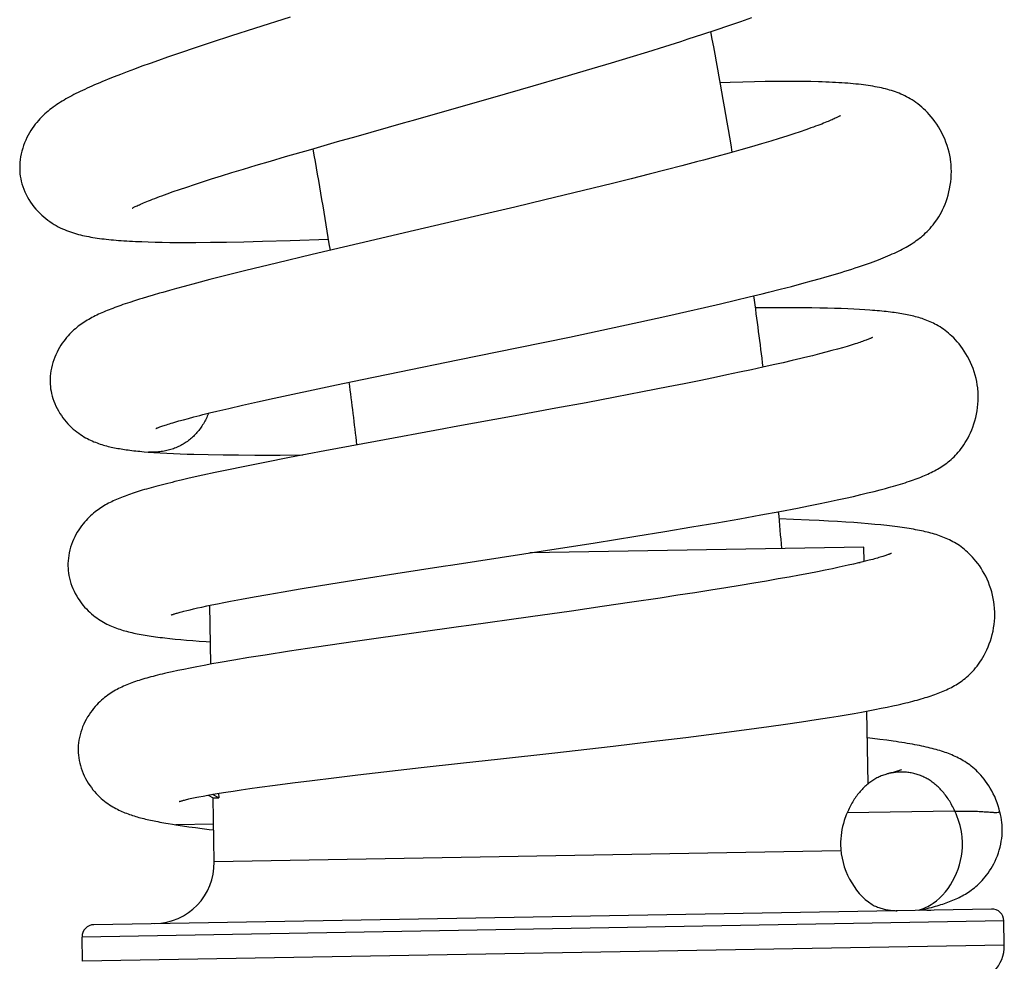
# Model space of a CAD drawing. Header units: millimetres. Extents: x 177 to 351, y 32 to 305.
# Tile 78 of 80: x 345.91 to 349.97, y 283.27 to 287.15. Entities that reach past the tile are written whole.
import ezdxf

# ---------------------------------------------------------------- set-up
doc = ezdxf.new("R2010")
doc.units = ezdxf.units.MM
doc.header["$LTSCALE"] = 30.734
doc.layers.get('0').update_dxf_attribs({"linetype": 'CONTINUOUS'})

msp = doc.modelspace()

# ---------------------------------------------------------------- linework, layer by layer
at = {"color": 7, "linetype": 'Continuous'}
for p, q in [((347.0226, 287.1572), (346.8762, 287.1105)), ((348.8803, 287.1395), (348.9263, 287.1557)), ((348.7792, 287.105), (348.8313, 287.1226)), ((348.8313, 287.1226), (348.8803, 287.1395)), ((346.7808, 287.0798), (346.6973, 287.0525)), ((346.8762, 287.1105), (346.7808, 287.0798)), ((348.7235, 287.0865), (348.7792, 287.105)), ((346.6973, 287.0525), (346.6236, 287.028)), ((348.4976, 287.0147), (348.5673, 287.0364)), ((348.5673, 287.0364), (348.6329, 287.0572)), ((346.5181, 286.992), (346.4807, 286.979)), ((346.5791, 287.0129), (346.5181, 286.992)), ((346.6236, 287.028), (346.5791, 287.0129)), ((348.3476, 286.9689), (348.4242, 286.9921)), ((348.4242, 286.9921), (348.4976, 287.0147)), ((346.4124, 286.9546), (346.3812, 286.9431)), ((346.4455, 286.9665), (346.4124, 286.9546)), ((346.4807, 286.979), (346.4455, 286.9665)), ((348.2684, 286.9452), (348.3476, 286.9689)), ((346.2978, 286.9113), (346.273, 286.9014)), ((346.324, 286.9215), (346.2978, 286.9113)), ((346.3517, 286.9321), (346.324, 286.9215)), ((346.3812, 286.9431), (346.3517, 286.9321)), ((348.0243, 286.8736), (348.1468, 286.9093)), ((348.1468, 286.9093), (348.2684, 286.9452)), ((347.859, 286.826), (348.0243, 286.8736)), ((348.8371, 286.8883), (348.7956, 286.887)), ((348.8883, 286.8897), (348.8371, 286.8883)), ((348.9363, 286.8908), (348.8883, 286.8897)), ((348.9814, 286.8916), (348.9363, 286.8908)), ((349.0238, 286.8921), (348.9814, 286.8916)), ((349.0636, 286.8923), (349.0238, 286.8921)), ((349.1011, 286.8923), (349.0636, 286.8923)), ((349.1364, 286.892), (349.1011, 286.8923)), ((349.1695, 286.8914), (349.1364, 286.892)), ((347.7761, 286.8024), (347.859, 286.826)), ((347.2187, 286.6443), (347.2949, 286.666)), ((349.0703, 286.6672), (349.0385, 286.6572)), ((349.0991, 286.6765), (349.0703, 286.6672)), ((349.1251, 286.6852), (349.0991, 286.6765)), ((349.1485, 286.6931), (349.1251, 286.6852)), ((347.1078, 286.6125), (347.2187, 286.6443)), ((348.9656, 286.6352), (348.9244, 286.6231)), ((349.0037, 286.6465), (348.9656, 286.6352)), ((349.0385, 286.6572), (349.0037, 286.6465)), ((347.0045, 286.5825), (347.1078, 286.6125)), ((348.8321, 286.5969), (348.781, 286.5828)), ((348.8799, 286.6103), (348.8321, 286.5969)), ((348.9244, 286.6231), (348.8799, 286.6103)), ((346.8311, 286.531), (346.8836, 286.5468)), ((346.8836, 286.5468), (346.9415, 286.564)), ((346.9415, 286.564), (347.0045, 286.5825)), ((348.6373, 286.5445), (348.5723, 286.5276)), ((348.6978, 286.5604), (348.6373, 286.5445)), ((346.6994, 286.4904), (346.7397, 286.503)), ((346.7397, 286.503), (346.7833, 286.5165)), ((346.7833, 286.5165), (346.8311, 286.531)), ((348.5024, 286.5097), (348.4281, 286.491)), ((348.5723, 286.5276), (348.5024, 286.5097)), ((346.5966, 286.4571), (346.6281, 286.4675)), ((346.6281, 286.4675), (346.6623, 286.4786)), ((346.6623, 286.4786), (346.6994, 286.4904)), ((348.3509, 286.4718), (348.2721, 286.4524)), ((348.4281, 286.491), (348.3509, 286.4718)), ((346.4944, 286.4215), (346.5166, 286.4296)), ((346.5166, 286.4296), (346.541, 286.4382)), ((346.541, 286.4382), (346.5676, 286.4473)), ((346.5676, 286.4473), (346.5966, 286.4571)), ((348.1927, 286.4331), (348.0721, 286.404)), ((348.2721, 286.4524), (348.1927, 286.4331)), ((348.0721, 286.404), (347.9489, 286.3747)), ((347.8244, 286.3453), (347.6173, 286.2968)), ((347.9489, 286.3747), (347.8244, 286.3453)), ((346.4111, 286.2322), (346.438, 286.2312)), ((346.438, 286.2312), (346.4663, 286.2305)), ((346.4663, 286.2305), (346.4962, 286.2299)), ((346.4962, 286.2299), (346.5278, 286.2294)), ((346.5278, 286.2294), (346.5613, 286.2292)), ((346.5613, 286.2292), (346.5967, 286.2291)), ((346.5967, 286.2291), (346.6343, 286.2291)), ((346.6343, 286.2291), (346.6948, 286.2296)), ((346.6948, 286.2296), (346.7606, 286.2305)), ((346.7606, 286.2305), (346.8321, 286.2318)), ((346.8321, 286.2318), (346.9095, 286.2336)), ((346.9095, 286.2336), (347.023, 286.2368)), ((347.023, 286.2368), (347.181, 286.242)), ((347.3718, 286.2395), (347.1131, 286.1787)), ((347.1131, 286.1787), (346.9662, 286.1436)), ((346.9662, 286.1436), (346.8409, 286.1131)), ((346.8409, 286.1131), (346.7524, 286.091)), ((349.2617, 286.0958), (349.2937, 286.1055)), ((346.637, 286.0614), (346.5862, 286.0479)), ((346.6923, 286.0757), (346.637, 286.0614)), ((346.7524, 286.091), (346.6923, 286.0757)), ((349.0887, 286.0479), (349.1315, 286.0592)), ((349.1315, 286.0592), (349.1717, 286.0702)), ((349.1717, 286.0702), (349.2094, 286.0807)), ((346.5253, 286.0312), (346.4976, 286.0234)), ((346.5548, 286.0394), (346.5253, 286.0312)), ((346.5862, 286.0479), (346.5548, 286.0394)), ((348.9155, 286.0043), (348.969, 286.0174)), ((349.043, 286.036), (349.0887, 286.0479)), ((346.3813, 285.9885), (346.3616, 285.9821)), ((346.4352, 286.0052), (346.4127, 285.9984)), ((346.459, 286.0123), (346.4352, 286.0052)), ((348.7306, 285.9607), (348.7971, 285.9761)), ((348.7971, 285.9761), (348.8584, 285.9905)), ((348.8584, 285.9905), (348.9155, 286.0043)), ((348.5803, 285.9268), (348.6581, 285.9442)), ((348.6581, 285.9442), (348.7306, 285.9607)), ((348.9944, 285.96), (348.9407, 285.9597)), ((349.0601, 285.9602), (348.9944, 285.96)), ((349.1003, 285.9601), (349.0601, 285.9602)), ((349.138, 285.9598), (349.1003, 285.9601)), ((349.1734, 285.9593), (349.138, 285.9598)), ((349.2065, 285.9588), (349.1734, 285.9593)), ((349.2377, 285.9581), (349.2065, 285.9588)), ((349.2671, 285.9572), (349.2377, 285.9581)), ((349.2947, 285.9563), (349.2671, 285.9572)), ((349.3209, 285.9553), (349.2947, 285.9563)), ((349.3456, 285.9541), (349.3209, 285.9553)), ((349.3691, 285.9529), (349.3456, 285.9541)), ((349.3915, 285.9515), (349.3691, 285.9529)), ((348.3389, 285.8743), (348.46, 285.9003)), ((348.46, 285.9003), (348.5803, 285.9268)), ((348.174, 285.8394), (348.3389, 285.8743)), ((347.9646, 285.7959), (348.174, 285.8394)), ((347.7148, 285.7447), (347.9646, 285.7959)), ((349.2311, 285.7766), (349.2043, 285.7697)), ((349.2558, 285.7832), (349.2311, 285.7766)), ((349.2786, 285.7895), (349.2558, 285.7832)), ((349.2994, 285.7954), (349.2786, 285.7895)), ((349.3185, 285.8009), (349.2994, 285.7954)), ((347.4736, 285.6955), (347.7148, 285.7447)), ((349.0547, 285.7336), (349.0142, 285.7244)), ((349.0924, 285.7424), (349.0547, 285.7336)), ((349.1275, 285.7507), (349.0924, 285.7424)), ((349.2043, 285.7697), (349.1753, 285.7624)), ((347.3204, 285.664), (347.4736, 285.6955)), ((348.8753, 285.694), (348.823, 285.683)), ((348.9246, 285.7046), (348.8753, 285.694)), ((348.9708, 285.7147), (348.9246, 285.7046)), ((349.0142, 285.7244), (348.9708, 285.7147)), ((347.2138, 285.6419), (347.3204, 285.664)), ((348.7086, 285.6594), (348.6465, 285.6469)), ((348.7674, 285.6714), (348.7086, 285.6594)), ((348.823, 285.683), (348.7674, 285.6714)), ((347.0336, 285.6039), (347.1183, 285.6219)), ((347.1183, 285.6219), (347.2138, 285.6419)), ((348.4758, 285.6134), (348.3628, 285.5917)), ((348.5808, 285.6339), (348.4758, 285.6134)), ((348.6465, 285.6469), (348.5808, 285.6339)), ((346.8262, 285.5583), (346.8884, 285.5722)), ((346.8884, 285.5722), (346.9574, 285.5874)), ((346.9574, 285.5874), (347.0336, 285.6039)), ((348.3628, 285.5917), (348.2426, 285.5689)), ((346.6912, 285.5265), (346.7211, 285.5337)), ((346.7211, 285.5337), (346.7706, 285.5455)), ((346.7706, 285.5455), (346.8262, 285.5583)), ((348.118, 285.5457), (347.9505, 285.5147)), ((348.2426, 285.5689), (348.118, 285.5457)), ((346.5478, 285.4886), (346.5645, 285.4934)), ((346.5645, 285.4934), (346.5831, 285.4986)), ((346.5831, 285.4986), (346.6036, 285.5041)), ((346.6036, 285.5041), (346.6261, 285.51)), ((346.6636, 285.5196), (346.6912, 285.5265)), ((347.3746, 285.4093), (347.1659, 285.3705)), ((347.1659, 285.3705), (347.0199, 285.3427)), ((346.6857, 285.3552), (346.7469, 285.3542)), ((346.7469, 285.3542), (346.8106, 285.3536)), ((346.8106, 285.3536), (346.877, 285.3532)), ((346.877, 285.3532), (346.9815, 285.3531)), ((347.0199, 285.3427), (346.9188, 285.323)), ((346.9815, 285.3531), (347.0758, 285.3535)), ((346.7688, 285.2927), (346.7134, 285.281)), ((346.8293, 285.3051), (346.7688, 285.2927)), ((346.9188, 285.323), (346.8293, 285.3051)), ((346.5742, 285.2499), (346.5484, 285.2437)), ((346.6018, 285.2563), (346.5742, 285.2499)), ((346.6312, 285.263), (346.6018, 285.2563)), ((346.6626, 285.27), (346.6312, 285.263)), ((346.7134, 285.281), (346.6626, 285.27)), ((346.47, 285.2238), (346.4503, 285.2184)), ((346.4908, 285.2292), (346.47, 285.2238)), ((346.5128, 285.2349), (346.4908, 285.2292)), ((349.4296, 285.2033), (349.4543, 285.2096)), ((349.2407, 285.1602), (349.2778, 285.1681)), ((349.2778, 285.1681), (349.3124, 285.1757)), ((349.3124, 285.1757), (349.3448, 285.183)), ((349.3448, 285.183), (349.375, 285.19)), ((349.375, 285.19), (349.4032, 285.1968)), ((349.4032, 285.1968), (349.4296, 285.2033)), ((349.0416, 285.1208), (349.1141, 285.1347)), ((349.1141, 285.1347), (349.159, 285.1435)), ((349.159, 285.1435), (349.2011, 285.152)), ((349.2011, 285.152), (349.2407, 285.1602)), ((348.7818, 285.0742), (348.8763, 285.0907)), ((348.8763, 285.0907), (348.9626, 285.1062)), ((348.9626, 285.1062), (349.0416, 285.1208)), ((349.0972, 285.0878), (349.0384, 285.0899)), ((349.1627, 285.0851), (349.0972, 285.0878)), ((349.2035, 285.0831), (349.1627, 285.0851)), ((349.2421, 285.0811), (349.2035, 285.0831)), ((348.5674, 285.0382), (348.6789, 285.0567)), ((348.6789, 285.0567), (348.7818, 285.0742)), ((349.2787, 285.0791), (349.2421, 285.0811)), ((349.3132, 285.0769), (349.2787, 285.0791)), ((349.3458, 285.0747), (349.3132, 285.0769)), ((349.3764, 285.0724), (349.3458, 285.0747)), ((349.4053, 285.07), (349.3764, 285.0724)), ((349.4324, 285.0676), (349.4053, 285.07)), ((348.2807, 284.9921), (348.4479, 285.0187)), ((348.4479, 285.0187), (348.5674, 285.0382)), ((347.9856, 284.9461), (348.2807, 284.9921)), ((349.3877, 284.974), (348.0108, 284.9499)), ((349.3887, 284.9144), (349.3877, 284.974)), ((347.6937, 284.9011), (347.9856, 284.9461)), ((349.2583, 284.885), (349.2286, 284.879)), ((349.2856, 284.8908), (349.2583, 284.885)), ((349.3448, 284.9039), (349.3226, 284.8988)), ((349.3652, 284.9086), (349.3448, 284.9039)), ((349.3839, 284.9132), (349.3652, 284.9086)), ((349.3654, 284.9102), (349.3721, 284.9103)), ((349.3654, 284.9102), (349.3655, 284.9087)), ((349.3654, 284.9102), (349.3673, 284.9092)), ((349.3927, 284.9153), (349.3839, 284.9132)), ((349.409, 284.9195), (349.3927, 284.9153)), ((347.2254, 284.8281), (347.3192, 284.843)), ((347.3192, 284.843), (347.4591, 284.8649)), ((349.0345, 284.8426), (348.9858, 284.8341)), ((349.0799, 284.8507), (349.0345, 284.8426)), ((349.122, 284.8584), (349.0799, 284.8507)), ((349.1608, 284.8657), (349.122, 284.8584)), ((349.1962, 284.8725), (349.1608, 284.8657)), ((349.2286, 284.879), (349.1962, 284.8725)), ((346.9941, 284.79), (347.0637, 284.8017)), ((347.0637, 284.8017), (347.1405, 284.8144)), ((347.1405, 284.8144), (347.2254, 284.8281)), ((348.8193, 284.8063), (348.7569, 284.7963)), ((348.8782, 284.8159), (348.8193, 284.8063)), ((348.9337, 284.8252), (348.8782, 284.8159)), ((348.9858, 284.8341), (348.9337, 284.8252)), ((346.7771, 284.7511), (346.8229, 284.7597)), ((346.8229, 284.7597), (346.8741, 284.769)), ((346.8741, 284.769), (346.9311, 284.7791)), ((346.9311, 284.7791), (346.9941, 284.79)), ((348.5483, 284.764), (348.4318, 284.7466)), ((348.6214, 284.7752), (348.5483, 284.764)), ((348.691, 284.7859), (348.6214, 284.7752)), ((348.7569, 284.7963), (348.691, 284.7859)), ((346.6106, 284.716), (346.6253, 284.7194)), ((346.6253, 284.7194), (346.6415, 284.7232)), ((346.6415, 284.7232), (346.6594, 284.7271)), ((346.6594, 284.7271), (346.679, 284.7314)), ((346.679, 284.7314), (346.7005, 284.7359)), ((346.6957, 284.4915), (346.6915, 284.734)), ((346.7005, 284.7359), (346.7239, 284.7406)), ((346.7239, 284.7406), (346.7494, 284.7457)), ((346.7494, 284.7457), (346.7771, 284.7511)), ((348.3089, 284.7286), (348.1829, 284.7105)), ((348.4318, 284.7466), (348.3089, 284.7286)), ((346.5855, 284.7097), (346.5974, 284.7127)), ((346.5974, 284.7127), (346.6106, 284.716)), ((348.1829, 284.7105), (348.0142, 284.6866)), ((346.5275, 284.5975), (346.5493, 284.5952)), ((347.5522, 284.6218), (347.2913, 284.5847)), ((346.5493, 284.5952), (346.5722, 284.593)), ((346.5722, 284.593), (346.5963, 284.5909)), ((346.5963, 284.5909), (346.6217, 284.5888)), ((346.6217, 284.5888), (346.6484, 284.5867)), ((346.6484, 284.5867), (346.6765, 284.5847)), ((346.6765, 284.5847), (346.6941, 284.5834)), ((347.1322, 284.5615), (347.0205, 284.5447)), ((347.2913, 284.5847), (347.1322, 284.5615)), ((346.8528, 284.5184), (346.791, 284.5081)), ((346.9206, 284.5293), (346.8528, 284.5184)), ((347.0205, 284.5447), (346.9206, 284.5293)), ((346.6107, 284.4755), (346.5846, 284.4703)), ((346.6386, 284.4809), (346.6107, 284.4755)), ((346.6685, 284.4866), (346.6386, 284.4809)), ((346.7005, 284.4924), (346.6685, 284.4866)), ((346.7349, 284.4985), (346.7005, 284.4924)), ((346.791, 284.5081), (346.7349, 284.4985)), ((346.5373, 284.4603), (346.5158, 284.4555)), ((346.5602, 284.4652), (346.5373, 284.4603)), ((346.5846, 284.4703), (346.5602, 284.4652)), ((349.4589, 284.3097), (349.4834, 284.3147)), ((349.4834, 284.3147), (349.5066, 284.3196)), ((349.5066, 284.3196), (349.5287, 284.3245)), ((349.1904, 284.263), (349.2466, 284.2718)), ((349.2466, 284.2718), (349.2818, 284.2776)), ((349.2818, 284.2776), (349.3153, 284.2832)), ((349.3153, 284.2832), (349.3471, 284.2887)), ((349.3471, 284.2887), (349.3773, 284.2941)), ((349.3773, 284.2941), (349.4059, 284.2994)), ((349.4047, 283.9985), (349.3995, 284.2982)), ((349.4059, 284.2994), (349.4331, 284.3046)), ((349.4331, 284.3046), (349.4589, 284.3097)), ((348.8937, 284.2207), (348.9954, 284.2345)), ((348.9954, 284.2345), (349.0651, 284.2444)), ((349.0651, 284.2444), (349.13, 284.2538)), ((349.13, 284.2538), (349.1904, 284.263)), ((348.5116, 284.1729), (348.6541, 284.1901)), ((348.6541, 284.1901), (348.7808, 284.206)), ((348.7808, 284.206), (348.8937, 284.2207)), ((348.1017, 284.1255), (348.3547, 284.1544)), ((348.3547, 284.1544), (348.5116, 284.1729)), ((349.4237, 284.1856), (349.4014, 284.1883)), ((349.4536, 284.1819), (349.4237, 284.1856)), ((349.4816, 284.1783), (349.4536, 284.1819)), ((347.8905, 284.1019), (348.1017, 284.1255)), ((347.563, 284.0653), (347.7249, 284.0834)), ((347.7249, 284.0834), (347.8905, 284.1019)), ((347.2026, 284.0237), (347.3015, 284.0354)), ((347.3015, 284.0354), (347.409, 284.0478)), ((347.409, 284.0478), (347.563, 284.0653)), ((346.8962, 283.9846), (346.9611, 283.9934)), ((346.9611, 283.9934), (347.0333, 284.0028)), ((347.0333, 284.0028), (347.1134, 284.0128)), ((347.1134, 284.0128), (347.2026, 284.0237)), ((346.6468, 283.9449), (346.6642, 283.9482)), ((346.6642, 283.9482), (346.6838, 283.9518)), ((346.6838, 283.9518), (346.7058, 283.9557)), ((346.6845, 283.9519), (346.7053, 283.9404)), ((346.7287, 283.9408), (346.7025, 283.9551)), ((346.7058, 283.9557), (346.7303, 283.9598)), ((346.7283, 283.9595), (346.7287, 283.9408)), ((346.7303, 283.9598), (346.7575, 283.9642)), ((346.7575, 283.9642), (346.7876, 283.9689)), ((346.7876, 283.9689), (346.8207, 283.9738)), ((346.8207, 283.9738), (346.8569, 283.9791)), ((346.8569, 283.9791), (346.8962, 283.9846)), ((346.7053, 283.9404), (346.7287, 283.9408)), ((346.7099, 283.677), (346.7053, 283.9404)), ((346.5379, 283.8324), (346.552, 283.8303)), ((346.7072, 283.833), (346.5521, 283.8303)), ((349.9138, 283.4829), (346.2144, 283.4184)), ((349.6178, 283.4778), (349.6298, 283.4806)), ((349.9664, 283.3338), (349.9647, 283.4338)), ((346.167, 283.2675), (346.1652, 283.3675))]:
    msp.add_line(p, q, dxfattribs=at)
at = {"color": 9, "linetype": 'Continuous'}
for p, q in [((349.7624, 283.8863), (349.3185, 283.8786)), ((349.2932, 283.7221), (346.7099, 283.677)), ((349.9647, 283.4338), (346.1652, 283.3675)), ((349.9664, 283.3338), (346.167, 283.2675))]:
    msp.add_line(p, q, dxfattribs=at)
at = {"color": 7, "linetype": 'Continuous'}
for points in [[(348.6329, 287.0572), (348.6641, 287.0672), (348.7235, 287.0865)], [(346.273, 286.9014), (346.2611, 286.8965), (346.2495, 286.8917), (346.2382, 286.887), (346.2273, 286.8823), (346.2166, 286.8777), (346.2062, 286.8732), (346.196, 286.8687), (346.1862, 286.8642), (346.1765, 286.8597), (346.1671, 286.8553), (346.158, 286.8509), (346.149, 286.8465), (346.1403, 286.8422), (346.1317, 286.8378), (346.1234, 286.8334), (346.1151, 286.829), (346.1071, 286.8246), (346.0991, 286.8201), (346.0913, 286.8155), (346.0836, 286.8109), (346.0761, 286.8063), (346.0686, 286.8015), (346.0613, 286.7966), (346.054, 286.7917), (346.0469, 286.7866), (346.0398, 286.7814), (346.0328, 286.776), (346.0259, 286.7704), (346.0191, 286.7646)], [(349.7449, 286.5687), (349.744, 286.5748), (349.7416, 286.588), (349.7386, 286.6014), (349.735, 286.615), (349.7309, 286.6285), (349.7261, 286.6419), (349.7208, 286.6552), (349.715, 286.6682), (349.7088, 286.6809), (349.7021, 286.6932), (349.6951, 286.7051), (349.6878, 286.7165), (349.6802, 286.7273), (349.6726, 286.7375), (349.6648, 286.747), (349.6571, 286.756), (349.6493, 286.7644), (349.6415, 286.7723), (349.6337, 286.7797), (349.6259, 286.7867), (349.6181, 286.7932), (349.6103, 286.7994), (349.6024, 286.8052), (349.5946, 286.8107), (349.5867, 286.8158), (349.5789, 286.8206), (349.5712, 286.825), (349.5635, 286.8292), (349.5558, 286.8331), (349.5482, 286.8367), (349.5406, 286.8401), (349.533, 286.8433), (349.5254, 286.8463), (349.5176, 286.8491), (349.5098, 286.8518), (349.5019, 286.8544), (349.4938, 286.8568), (349.4857, 286.8591), (349.4774, 286.8613), (349.469, 286.8634), (349.4604, 286.8654), (349.4518, 286.8673), (349.4429, 286.869), (349.434, 286.8707), (349.4248, 286.8723), (349.4155, 286.8738), (349.406, 286.8753), (349.3963, 286.8767), (349.3863, 286.878), (349.3761, 286.8792), (349.3656, 286.8804), (349.3549, 286.8815), (349.3439, 286.8826), (349.3326, 286.8836), (349.321, 286.8846), (349.3091, 286.8855), (349.2968, 286.8863), (349.2843, 286.8871), (349.2713, 286.8878), (349.258, 286.8885), (349.2443, 286.8891), (349.2303, 286.8897), (349.2157, 286.8902), (349.2008, 286.8907), (349.1695, 286.8914)], [(347.2949, 286.666), (347.4908, 286.7215), (347.5309, 286.7329), (347.7761, 286.8024)], [(346.0191, 286.7646), (346.0123, 286.7586), (346.0055, 286.7522), (345.9987, 286.7456), (345.992, 286.7386), (345.9854, 286.7313), (345.9789, 286.7237), (345.9725, 286.7158), (345.9663, 286.7076), (345.9603, 286.699), (345.9544, 286.6901), (345.9488, 286.6808), (345.9434, 286.6712), (345.9382, 286.6611), (345.9333, 286.6506), (345.9287, 286.6398), (345.9245, 286.6286), (345.9207, 286.6172), (345.9174, 286.6055), (345.9145, 286.5938), (345.9122, 286.5819), (345.9104, 286.57), (345.9092, 286.5582), (345.9085, 286.5464), (345.9083, 286.5348), (345.9087, 286.5234), (345.9095, 286.5123), (345.9109, 286.5014), (345.9116, 286.4967)], [(349.2917, 286.7517), (349.2917, 286.7518), (349.2916, 286.7517), (349.2912, 286.7514), (349.2904, 286.751), (349.2894, 286.7504), (349.288, 286.7496), (349.2864, 286.7487), (349.2844, 286.7477), (349.2821, 286.7465), (349.2795, 286.7451), (349.2766, 286.7437), (349.2733, 286.7421), (349.2697, 286.7404), (349.2658, 286.7386), (349.2615, 286.7366), (349.2569, 286.7346), (349.2519, 286.7324), (349.2465, 286.7301), (349.2407, 286.7277), (349.2346, 286.7252), (349.228, 286.7225), (349.2211, 286.7198), (349.2137, 286.7169), (349.2058, 286.7139), (349.1975, 286.7107), (349.1887, 286.7075), (349.1794, 286.7041), (349.1697, 286.7006), (349.1594, 286.6969), (349.1485, 286.6931)], [(348.781, 286.5828), (348.7265, 286.568), (348.6978, 286.5604)], [(349.2937, 286.1055), (349.309, 286.1102), (349.3238, 286.1148), (349.3381, 286.1194), (349.3519, 286.1238), (349.3653, 286.1283), (349.3782, 286.1326), (349.3907, 286.1369), (349.4028, 286.1411), (349.4145, 286.1453), (349.4258, 286.1495), (349.4368, 286.1536), (349.4475, 286.1576), (349.4578, 286.1616), (349.4678, 286.1656), (349.4774, 286.1696), (349.4869, 286.1735), (349.496, 286.1775), (349.5049, 286.1814), (349.5135, 286.1854), (349.522, 286.1893), (349.5302, 286.1933), (349.5382, 286.1973), (349.5461, 286.2014), (349.5538, 286.2055), (349.5613, 286.2096), (349.5687, 286.2138), (349.576, 286.2182), (349.5831, 286.2225), (349.5901, 286.227), (349.597, 286.2316), (349.6037, 286.2363), (349.6103, 286.2411), (349.6169, 286.2461), (349.6233, 286.2512), (349.6296, 286.2565), (349.636, 286.2621), (349.6422, 286.2679), (349.6485, 286.274), (349.6547, 286.2804), (349.6609, 286.2871), (349.667, 286.2941), (349.673, 286.3015), (349.679, 286.3093), (349.6848, 286.3173), (349.6906, 286.3258), (349.6962, 286.3347), (349.7016, 286.3439), (349.707, 286.3537), (349.7122, 286.364), (349.7172, 286.3748), (349.722, 286.3861), (349.7265, 286.3981), (349.7308, 286.4105), (349.7347, 286.4235), (349.7382, 286.4368), (349.7412, 286.4505), (349.7437, 286.4645), (349.7457, 286.4786), (349.7471, 286.4927), (349.748, 286.5069), (349.7482, 286.521), (349.748, 286.535), (349.7471, 286.5487), (349.7458, 286.5621), (349.7449, 286.5687)], [(345.9116, 286.4967), (345.9125, 286.4915), (345.9148, 286.4808), (345.9177, 286.47), (345.9211, 286.4591), (345.925, 286.4482), (345.9295, 286.4373), (345.9346, 286.4265), (345.9402, 286.4159), (345.9463, 286.4054), (345.9528, 286.3952), (345.9598, 286.3853), (345.9671, 286.3757), (345.9748, 286.3665), (345.9827, 286.3577), (345.9908, 286.3494), (345.9991, 286.3416), (346.0074, 286.3342), (346.0159, 286.3272), (346.0244, 286.3207), (346.0329, 286.3146), (346.0415, 286.3088), (346.0501, 286.3035), (346.0586, 286.2985), (346.0672, 286.2939), (346.0757, 286.2895), (346.0842, 286.2855), (346.0926, 286.2818), (346.1009, 286.2784), (346.1092, 286.2753), (346.1174, 286.2723), (346.1257, 286.2695), (346.1339, 286.267), (346.1422, 286.2645), (346.1506, 286.2623), (346.1589, 286.2601), (346.1673, 286.2581), (346.1758, 286.2562), (346.1843, 286.2545), (346.1929, 286.2528), (346.2016, 286.2512), (346.2104, 286.2497), (346.2192, 286.2483), (346.2282, 286.2469), (346.2372, 286.2457), (346.2465, 286.2445), (346.2558, 286.2433), (346.2654, 286.2422), (346.2751, 286.2412), (346.2851, 286.2402), (346.2952, 286.2392), (346.3056, 286.2383), (346.3162, 286.2375), (346.3271, 286.2367), (346.3382, 286.2359), (346.3496, 286.2352), (346.3613, 286.2345), (346.3733, 286.2339), (346.3856, 286.2333), (346.4111, 286.2322)], [(346.3716, 286.3695), (346.3716, 286.3695), (346.3719, 286.3697), (346.3725, 286.3701), (346.3735, 286.3707), (346.375, 286.3715), (346.3768, 286.3725), (346.3791, 286.3737), (346.3818, 286.3751), (346.3849, 286.3766), (346.3884, 286.3784), (346.3924, 286.3802), (346.3968, 286.3823), (346.4016, 286.3845), (346.4069, 286.3868), (346.4126, 286.3893), (346.4187, 286.3919), (346.4253, 286.3947), (346.4323, 286.3976), (346.4397, 286.4006), (346.4477, 286.4038), (346.456, 286.4071), (346.4649, 286.4105), (346.4743, 286.414), (346.4841, 286.4177), (346.4944, 286.4215)], [(347.6173, 286.2968), (347.5352, 286.2777), (347.4942, 286.2681), (347.3718, 286.2395)], [(349.2094, 286.0807), (349.2274, 286.0858), (349.2617, 286.0958)], [(346.4976, 286.0234), (346.4843, 286.0196), (346.459, 286.0123)], [(348.969, 286.0174), (348.9945, 286.0237), (349.043, 286.036)], [(346.3616, 285.9821), (346.3522, 285.9789), (346.343, 285.9758), (346.334, 285.9727), (346.3252, 285.9696), (346.3166, 285.9666), (346.3082, 285.9635), (346.3, 285.9605), (346.292, 285.9575), (346.2842, 285.9545), (346.2766, 285.9514), (346.269, 285.9484), (346.2617, 285.9454), (346.2544, 285.9423), (346.2473, 285.9392), (346.2403, 285.9361), (346.2334, 285.9329), (346.2265, 285.9296), (346.2197, 285.9263), (346.213, 285.9229), (346.2063, 285.9194), (346.1997, 285.9158), (346.1932, 285.9122), (346.1868, 285.9084), (346.1804, 285.9046), (346.1742, 285.9006)], [(346.4127, 285.9984), (346.402, 285.995), (346.3813, 285.9885)], [(349.8576, 285.6235), (349.8569, 285.6294), (349.8552, 285.6424), (349.8528, 285.6557), (349.8499, 285.6691), (349.8464, 285.6825), (349.8424, 285.6958), (349.8378, 285.709), (349.8327, 285.722), (349.8272, 285.7348), (349.8212, 285.7471), (349.8149, 285.7591), (349.8082, 285.7706), (349.8013, 285.7815), (349.7942, 285.792), (349.787, 285.8018), (349.7797, 285.8111), (349.7724, 285.8197), (349.7651, 285.8278), (349.7578, 285.8354), (349.7507, 285.8424), (349.7435, 285.849), (349.7365, 285.8551), (349.7294, 285.8609), (349.7224, 285.8663), (349.7153, 285.8714), (349.7083, 285.8762), (349.7014, 285.8807), (349.6944, 285.8849), (349.6875, 285.8889), (349.6807, 285.8925), (349.674, 285.896), (349.6673, 285.8992), (349.6606, 285.9022), (349.6539, 285.9051), (349.6472, 285.9078), (349.6405, 285.9103), (349.6339, 285.9127), (349.6272, 285.915), (349.6205, 285.9171), (349.6138, 285.9192), (349.6071, 285.9211), (349.6004, 285.9229), (349.5936, 285.9247), (349.5868, 285.9263), (349.5799, 285.9279), (349.5729, 285.9295), (349.5658, 285.9309), (349.5587, 285.9323), (349.5514, 285.9337), (349.544, 285.935), (349.5365, 285.9362), (349.5289, 285.9375), (349.5211, 285.9386), (349.5131, 285.9398), (349.505, 285.9408), (349.4967, 285.9419), (349.4882, 285.9429), (349.4796, 285.9439), (349.4707, 285.9449), (349.4616, 285.9458), (349.4523, 285.9467), (349.4428, 285.9476), (349.433, 285.9484), (349.423, 285.9492), (349.4128, 285.95), (349.3915, 285.9515)], [(346.1742, 285.9006), (346.168, 285.8965), (346.1619, 285.8923), (346.1558, 285.888), (346.1498, 285.8834), (346.1438, 285.8787), (346.1378, 285.8737), (346.1318, 285.8684), (346.1258, 285.8629), (346.1197, 285.857), (346.1137, 285.8508), (346.1076, 285.8442), (346.1016, 285.8372), (346.0956, 285.8298), (346.0896, 285.822), (346.0838, 285.8138), (346.0781, 285.8052), (346.0725, 285.7961), (346.0672, 285.7867), (346.0621, 285.7768), (346.0574, 285.7666), (346.0529, 285.7561), (346.0489, 285.7452), (346.0453, 285.7342), (346.0421, 285.723), (346.0394, 285.7117), (346.0373, 285.7004), (346.0356, 285.6891), (346.0345, 285.6779), (346.0338, 285.6668), (346.0337, 285.6559), (346.0341, 285.6453), (346.0349, 285.635), (346.0353, 285.6308)], [(349.4231, 285.8375), (349.423, 285.8375), (349.4227, 285.8373), (349.4222, 285.837), (349.4213, 285.8366), (349.4202, 285.8361), (349.4188, 285.8355), (349.4171, 285.8347), (349.4151, 285.8338), (349.4128, 285.8329), (349.4102, 285.8318), (349.4073, 285.8306), (349.404, 285.8293), (349.4004, 285.8279), (349.3965, 285.8264), (349.3921, 285.8248), (349.3875, 285.8231), (349.3824, 285.8213), (349.377, 285.8194), (349.3711, 285.8174), (349.3649, 285.8154), (349.3582, 285.8132), (349.3511, 285.8109), (349.3436, 285.8085), (349.3357, 285.8061), (349.3273, 285.8035), (349.3185, 285.8009)], [(349.1753, 285.7624), (349.1441, 285.7547), (349.1275, 285.7507)], [(346.0353, 285.6308), (346.0359, 285.6264), (346.0375, 285.6165), (346.0396, 285.6063), (346.0421, 285.596), (346.0452, 285.5857), (346.0488, 285.5753), (346.0529, 285.5649), (346.0575, 285.5547), (346.0625, 285.5445), (346.068, 285.5346), (346.0738, 285.5249), (346.08, 285.5155), (346.0865, 285.5064), (346.0933, 285.4977), (346.1003, 285.4894), (346.1074, 285.4815), (346.1146, 285.4741), (346.1219, 285.467), (346.1293, 285.4604), (346.1367, 285.4542), (346.144, 285.4484), (346.1514, 285.443), (346.1587, 285.4379), (346.1659, 285.4332), (346.173, 285.4288), (346.1801, 285.4247), (346.1871, 285.4209), (346.1939, 285.4174), (346.2007, 285.4141), (346.2074, 285.411), (346.214, 285.4082), (346.2206, 285.4055), (346.2271, 285.403), (346.2337, 285.4006), (346.2402, 285.3984), (346.2467, 285.3963), (346.2532, 285.3944), (346.2597, 285.3925), (346.2662, 285.3907), (346.2727, 285.389), (346.2792, 285.3875), (346.2857, 285.3859), (346.2923, 285.3845), (346.2988, 285.3831), (346.3055, 285.3818), (346.3122, 285.3806), (346.319, 285.3794), (346.3259, 285.3782), (346.3329, 285.3771), (346.34, 285.376), (346.3473, 285.375), (346.3548, 285.374), (346.3624, 285.373), (346.3702, 285.372), (346.3781, 285.3711), (346.3864, 285.3702), (346.3948, 285.3693), (346.4035, 285.3685), (346.4124, 285.3677), (346.4217, 285.3668), (346.4383, 285.3655)], [(349.6373, 285.2686), (349.6444, 285.2717), (349.6514, 285.2749), (349.6583, 285.2781), (349.6652, 285.2814), (349.6719, 285.2847), (349.6785, 285.2882), (349.6851, 285.2918), (349.6916, 285.2955), (349.698, 285.2992), (349.7044, 285.3032), (349.7107, 285.3072), (349.7169, 285.3114), (349.723, 285.3157), (349.7291, 285.3203), (349.7352, 285.325), (349.7412, 285.3299), (349.7472, 285.3351), (349.7532, 285.3405), (349.7592, 285.3462), (349.7651, 285.3522), (349.771, 285.3585), (349.7768, 285.3652), (349.7827, 285.3721), (349.7884, 285.3795), (349.7942, 285.3873), (349.7999, 285.3955), (349.8056, 285.4043), (349.8112, 285.4136), (349.8168, 285.4235), (349.8222, 285.434), (349.8274, 285.445), (349.8324, 285.4566), (349.8371, 285.4686), (349.8414, 285.4812), (349.8454, 285.4942), (349.8489, 285.5075), (349.852, 285.521), (349.8545, 285.5348), (349.8565, 285.5487), (349.8579, 285.5626), (349.8588, 285.5764), (349.8591, 285.5902), (349.8589, 285.6037), (349.8581, 285.6169), (349.8576, 285.6235)], [(346.4688, 285.4621), (346.4689, 285.4621), (346.4692, 285.4623), (346.4699, 285.4626), (346.4708, 285.463), (346.4721, 285.4635), (346.4736, 285.4641), (346.4755, 285.4649), (346.4777, 285.4658), (346.4803, 285.4668), (346.4832, 285.4678), (346.4865, 285.469), (346.4901, 285.4703), (346.494, 285.4717), (346.4984, 285.4732), (346.5031, 285.4748), (346.5082, 285.4764), (346.5138, 285.4782), (346.5197, 285.4801), (346.5261, 285.4821), (346.5329, 285.4841), (346.5401, 285.4863), (346.5478, 285.4886)], [(346.6261, 285.51), (346.6506, 285.5163), (346.6636, 285.5196)], [(347.9505, 285.5147), (347.6991, 285.4687), (347.657, 285.461), (347.3746, 285.4093)], [(346.4383, 285.3655), (346.4613, 285.3639), (346.4877, 285.3622), (346.5146, 285.3608), (346.5419, 285.3595), (346.5697, 285.3584), (346.598, 285.3574), (346.6267, 285.3566), (346.6857, 285.3552)], [(349.4543, 285.2096), (349.466, 285.2127), (349.4774, 285.2158), (349.4885, 285.2188), (349.4992, 285.2218), (349.5096, 285.2247), (349.5197, 285.2277), (349.5295, 285.2306), (349.5391, 285.2335), (349.5484, 285.2364), (349.5575, 285.2393), (349.5663, 285.2422), (349.575, 285.2451), (349.5834, 285.248), (349.5916, 285.2508), (349.5996, 285.2537), (349.6075, 285.2567), (349.6152, 285.2596), (349.6227, 285.2626), (349.6301, 285.2656), (349.6373, 285.2686)], [(346.4503, 285.2184), (346.4408, 285.2157), (346.4315, 285.2131), (346.4225, 285.2105), (346.4136, 285.2078), (346.405, 285.2052), (346.3966, 285.2026), (346.3884, 285.2), (346.3804, 285.1974), (346.3725, 285.1948), (346.3648, 285.1922), (346.3573, 285.1896), (346.3499, 285.187), (346.3426, 285.1843), (346.3354, 285.1816), (346.3284, 285.1788), (346.3214, 285.176), (346.3145, 285.1732), (346.3077, 285.1703), (346.3009, 285.1673), (346.2942, 285.1642), (346.2876, 285.161), (346.281, 285.1578), (346.2745, 285.1544), (346.2681, 285.151), (346.2618, 285.1475), (346.2555, 285.1438), (346.2493, 285.14), (346.2432, 285.1361), (346.2371, 285.1321), (346.2311, 285.1278), (346.225, 285.1234), (346.2189, 285.1187), (346.2128, 285.1137), (346.2066, 285.1085), (346.2004, 285.1029), (346.1942, 285.097), (346.188, 285.0907), (346.1817, 285.084), (346.1755, 285.077), (346.1693, 285.0695), (346.1632, 285.0616), (346.1572, 285.0532), (346.1514, 285.0445), (346.1457, 285.0353), (346.1403, 285.0257), (346.1352, 285.0158), (346.1304, 285.0055), (346.1259, 284.9949), (346.1219, 284.9841), (346.1183, 284.9731), (346.1152, 284.962), (346.1126, 284.9508), (346.1105, 284.9397), (346.1089, 284.9285), (346.1078, 284.9176), (346.1072, 284.9068), (346.1072, 284.8962), (346.1075, 284.8859), (346.1078, 284.8817)], [(346.5484, 285.2437), (346.5362, 285.2407), (346.5128, 285.2349)], [(349.9266, 284.7163), (349.9263, 284.7223), (349.925, 284.7354), (349.9232, 284.7487), (349.9209, 284.7622), (349.918, 284.7758), (349.9145, 284.7893), (349.9105, 284.8026), (349.9059, 284.8158), (349.9009, 284.8288), (349.8955, 284.8414), (349.8896, 284.8536), (349.8835, 284.8653), (349.877, 284.8766), (349.8704, 284.8873), (349.8636, 284.8974), (349.8567, 284.907), (349.8497, 284.9159), (349.8428, 284.9244), (349.8358, 284.9322), (349.8289, 284.9395), (349.8221, 284.9464), (349.8153, 284.9528), (349.8085, 284.9588), (349.8017, 284.9645), (349.7949, 284.9699), (349.7881, 284.975), (349.7813, 284.9798), (349.7746, 284.9843), (349.7679, 284.9885), (349.7612, 284.9925), (349.7545, 284.9962), (349.7478, 284.9998), (349.741, 285.0032), (349.7343, 285.0064), (349.7274, 285.0095), (349.7206, 285.0124), (349.7136, 285.0152), (349.7066, 285.0179), (349.6996, 285.0204), (349.6925, 285.0229), (349.6853, 285.0252), (349.6781, 285.0274), (349.6708, 285.0296), (349.6634, 285.0316), (349.656, 285.0336), (349.6485, 285.0355), (349.6409, 285.0373), (349.6331, 285.0391), (349.6252, 285.0408), (349.6172, 285.0425), (349.609, 285.0441), (349.6006, 285.0457), (349.592, 285.0473), (349.5832, 285.0488), (349.5742, 285.0503), (349.565, 285.0518), (349.5555, 285.0532), (349.5458, 285.0546), (349.5358, 285.056), (349.5256, 285.0574), (349.5151, 285.0587), (349.5043, 285.0601), (349.4932, 285.0614), (349.4817, 285.0627), (349.47, 285.0639), (349.4578, 285.0652), (349.4324, 285.0676)], [(349.5014, 284.9482), (349.5013, 284.9482), (349.501, 284.948), (349.5004, 284.9477), (349.4995, 284.9474), (349.4983, 284.9469), (349.4968, 284.9462), (349.495, 284.9455), (349.4929, 284.9447), (349.4905, 284.9438), (349.4878, 284.9428), (349.4848, 284.9418), (349.4815, 284.9406), (349.4779, 284.9394), (349.4739, 284.9381), (349.4697, 284.9367), (349.4651, 284.9353), (349.4602, 284.9338), (349.455, 284.9322), (349.4494, 284.9306), (349.4436, 284.9289), (349.4374, 284.9271), (349.4308, 284.9253), (349.4239, 284.9234), (349.4167, 284.9215), (349.409, 284.9195)], [(346.1078, 284.8817), (346.1082, 284.877), (346.1094, 284.8668), (346.1111, 284.8564), (346.1134, 284.8458), (346.1161, 284.8351), (346.1194, 284.8243), (346.1232, 284.8136), (346.1275, 284.803), (346.1323, 284.7925), (346.1375, 284.7822), (346.1432, 284.7721), (346.1492, 284.7623), (346.1555, 284.7529), (346.1621, 284.7439), (346.1689, 284.7353), (346.1759, 284.7271), (346.183, 284.7193), (346.1902, 284.712), (346.1974, 284.7052), (346.2046, 284.6987), (346.2119, 284.6927), (346.219, 284.6871), (346.2261, 284.6818), (346.2332, 284.6769), (346.2401, 284.6724), (346.247, 284.6682), (346.2538, 284.6642), (346.2605, 284.6605), (346.2672, 284.657), (346.2738, 284.6538), (346.2804, 284.6507), (346.287, 284.6478), (346.2937, 284.645), (346.3004, 284.6424), (346.3072, 284.6399), (346.314, 284.6375), (346.3209, 284.6352), (346.3278, 284.6329), (346.3349, 284.6308), (346.3419, 284.6288), (346.349, 284.6269), (346.3562, 284.625), (346.3634, 284.6233), (346.3707, 284.6216), (346.3781, 284.6199), (346.3856, 284.6183), (346.3931, 284.6168), (346.4008, 284.6153), (346.4087, 284.6139), (346.4166, 284.6124), (346.4248, 284.6111), (346.4331, 284.6097), (346.4416, 284.6084), (346.4503, 284.6071), (346.4592, 284.6058), (346.4682, 284.6046), (346.4776, 284.6033), (346.4871, 284.6021), (346.4968, 284.6009), (346.5068, 284.5998), (346.5275, 284.5975)], [(347.4591, 284.8649), (347.6531, 284.8949), (347.6937, 284.9011)], [(349.3226, 284.8988), (349.2984, 284.8935), (349.2856, 284.8908)], [(346.5324, 284.6939), (346.5323, 284.6939), (346.5325, 284.6939), (346.5328, 284.6941), (346.5335, 284.6943), (346.5344, 284.6947), (346.5355, 284.6951), (346.5369, 284.6956), (346.5386, 284.6962), (346.5405, 284.6968), (346.5427, 284.6975), (346.5452, 284.6983), (346.5479, 284.6992), (346.5509, 284.7001), (346.5542, 284.7011), (346.5578, 284.7022), (346.5616, 284.7033), (346.5658, 284.7044), (346.5702, 284.7057), (346.575, 284.707), (346.5801, 284.7083), (346.5855, 284.7097)], [(348.0142, 284.6866), (347.7597, 284.6508), (347.7174, 284.6449), (347.5522, 284.6218)], [(349.5287, 284.3245), (349.5394, 284.327), (349.5497, 284.3294), (349.5599, 284.3318), (349.5697, 284.3342), (349.5794, 284.3366), (349.5888, 284.3391), (349.598, 284.3415), (349.607, 284.3439), (349.6158, 284.3463), (349.6243, 284.3488), (349.6327, 284.3512), (349.6409, 284.3537), (349.6489, 284.3562), (349.6568, 284.3587), (349.6644, 284.3612), (349.672, 284.3638), (349.6794, 284.3664), (349.6867, 284.369), (349.6938, 284.3717), (349.7009, 284.3745), (349.7079, 284.3773), (349.7148, 284.3802), (349.7217, 284.3832), (349.7285, 284.3863), (349.7352, 284.3894), (349.7418, 284.3927), (349.7484, 284.3961), (349.7549, 284.3996), (349.7613, 284.4033), (349.7677, 284.407), (349.774, 284.4109), (349.7802, 284.415), (349.7864, 284.4192), (349.7926, 284.4236), (349.7987, 284.4283), (349.8049, 284.4332), (349.8111, 284.4383), (349.8172, 284.4438), (349.8234, 284.4496), (349.8295, 284.4556), (349.8357, 284.462), (349.8418, 284.4688), (349.8478, 284.4759), (349.8539, 284.4834), (349.8599, 284.4914), (349.8659, 284.4999), (349.8719, 284.509), (349.8778, 284.5186), (349.8836, 284.5288), (349.8892, 284.5396), (349.8947, 284.5509), (349.8999, 284.5628), (349.9047, 284.5751), (349.9092, 284.5879), (349.9133, 284.601), (349.9168, 284.6144), (349.9199, 284.6281), (349.9225, 284.6418), (349.9245, 284.6556), (349.9259, 284.6694), (349.9268, 284.6831), (349.9271, 284.6966), (349.9269, 284.7098), (349.9266, 284.7163)], [(346.5158, 284.4555), (346.5055, 284.4531), (346.4955, 284.4508), (346.4858, 284.4484), (346.4763, 284.4461), (346.467, 284.4437), (346.4579, 284.4414), (346.4491, 284.439), (346.4405, 284.4367), (346.4321, 284.4343), (346.4239, 284.432), (346.4159, 284.4296), (346.408, 284.4272), (346.4003, 284.4248), (346.3927, 284.4223), (346.3853, 284.4198), (346.378, 284.4172), (346.3708, 284.4146), (346.3637, 284.412), (346.3566, 284.4093), (346.3497, 284.4064), (346.3428, 284.4036), (346.336, 284.4006), (346.3293, 284.3975), (346.3226, 284.3943), (346.316, 284.391), (346.3095, 284.3876), (346.303, 284.384), (346.2965, 284.3804), (346.2901, 284.3765), (346.2838, 284.3725), (346.2774, 284.3682), (346.271, 284.3637), (346.2646, 284.359), (346.2581, 284.354), (346.2517, 284.3487), (346.2452, 284.3431), (346.2388, 284.3371), (346.2323, 284.3308), (346.2258, 284.324), (346.2193, 284.3169), (346.2129, 284.3092), (346.2065, 284.3011), (346.2002, 284.2925), (346.194, 284.2835), (346.1882, 284.2741), (346.1825, 284.2643), (346.1772, 284.2542), (346.1723, 284.2438), (346.1678, 284.2331), (346.1638, 284.2223), (346.1602, 284.2113), (346.1571, 284.2002), (346.1545, 284.1891), (346.1524, 284.1781), (346.1508, 284.1671), (346.1498, 284.1563), (346.1493, 284.1456), (346.1492, 284.1353), (346.1493, 284.131)], [(349.9485, 283.8823), (349.9454, 283.8941), (349.9414, 283.9074), (349.9369, 283.9206), (349.932, 283.9334), (349.9267, 283.9458), (349.921, 283.9578), (349.915, 283.9693), (349.9088, 283.9803), (349.9025, 283.9907), (349.896, 284.0005), (349.8894, 284.0098), (349.8828, 284.0185), (349.8762, 284.0266), (349.8696, 284.0342), (349.863, 284.0414), (349.8565, 284.0481), (349.8499, 284.0544), (349.8434, 284.0603), (349.8368, 284.066), (349.8302, 284.0713), (349.8237, 284.0764), (349.8171, 284.0812), (349.8106, 284.0857), (349.804, 284.09), (349.7975, 284.094), (349.791, 284.0978), (349.7844, 284.1015), (349.7777, 284.105), (349.771, 284.1084), (349.7642, 284.1116), (349.7574, 284.1146), (349.7506, 284.1176), (349.7436, 284.1204), (349.7366, 284.1232), (349.7296, 284.1258), (349.7224, 284.1283), (349.7152, 284.1308), (349.7078, 284.1332), (349.7004, 284.1355), (349.6928, 284.1377), (349.6851, 284.1399), (349.6772, 284.142), (349.6692, 284.1441), (349.661, 284.1462), (349.6526, 284.1482), (349.644, 284.1502), (349.6351, 284.1522), (349.6261, 284.1541), (349.6168, 284.1561), (349.6072, 284.158), (349.5974, 284.1598), (349.5874, 284.1617), (349.577, 284.1636), (349.5663, 284.1654), (349.5553, 284.1673), (349.544, 284.1691), (349.5323, 284.1709), (349.5202, 284.1728), (349.5077, 284.1746), (349.4816, 284.1783)], [(346.1493, 284.131), (346.1495, 284.1264), (346.1503, 284.1162), (346.1515, 284.1057), (346.1533, 284.0951), (346.1556, 284.0844), (346.1584, 284.0736), (346.1617, 284.0628), (346.1655, 284.052), (346.1698, 284.0414), (346.1746, 284.0309), (346.1797, 284.0207), (346.1853, 284.0107), (346.1911, 284.0011), (346.1973, 283.9918), (346.2037, 283.9829), (346.2103, 283.9745), (346.217, 283.9664), (346.2238, 283.9589), (346.2306, 283.9517), (346.2376, 283.945), (346.2445, 283.9386), (346.2514, 283.9327), (346.2583, 283.9271), (346.2651, 283.9219), (346.2719, 283.917), (346.2785, 283.9124), (346.2851, 283.9082), (346.2917, 283.9042), (346.2981, 283.9005), (346.3045, 283.897), (346.3108, 283.8937), (346.3171, 283.8906), (346.3234, 283.8876), (346.3297, 283.8848), (346.3359, 283.8821), (346.3422, 283.8795), (346.3485, 283.8771), (346.3548, 283.8747), (346.361, 283.8725), (346.3674, 283.8703), (346.3737, 283.8683), (346.3801, 283.8663), (346.3865, 283.8643), (346.3929, 283.8624), (346.3994, 283.8606), (346.406, 283.8588), (346.4127, 283.8571), (346.4195, 283.8554), (346.4263, 283.8537), (346.4333, 283.8521), (346.4404, 283.8505), (346.4476, 283.8489), (346.455, 283.8473), (346.4625, 283.8458), (346.4701, 283.8443), (346.478, 283.8428), (346.4859, 283.8413), (346.4941, 283.8398), (346.5025, 283.8383), (346.511, 283.8368), (346.5198, 283.8354), (346.5379, 283.8324)], [(349.5421, 284.0562), (349.5423, 284.0563), (349.5427, 284.0564), (349.5427, 284.0565), (349.5425, 284.0564), (349.542, 284.0562), (349.5412, 284.0559), (349.5401, 284.0554), (349.5388, 284.0549), (349.5371, 284.0544), (349.5351, 284.0537), (349.5329, 284.0529), (349.5303, 284.0521), (349.5275, 284.0512), (349.5244, 284.0503), (349.5209, 284.0492), (349.5172, 284.0482), (349.5131, 284.047), (349.5088, 284.0458), (349.5041, 284.0446), (349.4992, 284.0433), (349.4939, 284.0419), (349.49, 284.041)], [(346.5657, 283.9257), (346.5657, 283.9257), (346.566, 283.9258), (346.5666, 283.926), (346.5676, 283.9263), (346.5688, 283.9267), (346.5705, 283.9272), (346.5724, 283.9278), (346.5747, 283.9285), (346.5773, 283.9292), (346.5803, 283.93), (346.5837, 283.9309), (346.5874, 283.9319), (346.5914, 283.9329), (346.5959, 283.934), (346.6007, 283.9351), (346.606, 283.9363), (346.6116, 283.9376), (346.6178, 283.9389), (346.6243, 283.9403), (346.6313, 283.9418), (346.6388, 283.9433), (346.6468, 283.9449)], [(349.9579, 283.8144), (349.9578, 283.8187), (349.9573, 283.8292), (349.9563, 283.8397), (349.955, 283.8504), (349.9532, 283.861), (349.9511, 283.8717), (349.9485, 283.8823)], [(346.552, 283.8303), (346.5788, 283.826), (346.6055, 283.822), (346.6327, 283.8182), (346.6604, 283.8145), (346.6887, 283.8109), (346.7076, 283.8086)], [(349.6298, 283.4806), (349.6392, 283.4828), (349.6483, 283.485), (349.6571, 283.4873), (349.6657, 283.4895), (349.674, 283.4918), (349.6822, 283.4941), (349.6901, 283.4964), (349.6978, 283.4987), (349.7054, 283.501), (349.7128, 283.5034), (349.72, 283.5059), (349.7271, 283.5083), (349.7341, 283.5109), (349.741, 283.5135), (349.7479, 283.5161), (349.7546, 283.5189), (349.7612, 283.5217), (349.7678, 283.5246), (349.7743, 283.5276), (349.7808, 283.5308), (349.7871, 283.534), (349.7934, 283.5374), (349.7997, 283.5409), (349.8059, 283.5445), (349.812, 283.5483), (349.8182, 283.5522), (349.8243, 283.5564), (349.8305, 283.5609), (349.8367, 283.5655), (349.8429, 283.5705), (349.8492, 283.5758), (349.8555, 283.5813), (349.8618, 283.5872), (349.8682, 283.5935), (349.8745, 283.6002), (349.8809, 283.6073), (349.8872, 283.6148), (349.8934, 283.6227), (349.8996, 283.6311), (349.9057, 283.6399), (349.9116, 283.6492), (349.9174, 283.659), (349.923, 283.6693), (349.9282, 283.68), (349.9332, 283.691), (349.9378, 283.7024), (349.942, 283.7141), (349.9458, 283.7259), (349.949, 283.7379), (349.9518, 283.7499), (349.9541, 283.762), (349.9558, 283.774), (349.9571, 283.7859), (349.9578, 283.7976), (349.958, 283.809), (349.958, 283.8143)]]:
    msp.add_lwpolyline(points, dxfattribs=at)
for centre, radius, start, end in [((328.2748, 283.1985), 20.85, 9.39078, 10.77793), ((328.2748, 283.1985), 19.15, 9.00702, 10.27762), ((328.2748, 283.1985), 20.85, 6.93221, 7.7464), ((328.2748, 283.1985), 19.15, 6.58699, 7.36369), ((328.2748, 283.1985), 20.85, 4.86863, 5.2871), ((346.46, 283.6727), 0.25, 271, 1), ((349.6595, 283.7285), 0.25, 263.0488, 271), ((349.9147, 283.4329), 0.05, 1, 91), ((346.2152, 283.3684), 0.05, 91, 181), ((349.8164, 283.3312), 0.15, 271, 1)]:
    msp.add_arc(centre, radius, start, end, dxfattribs=at)
at = {"color": 9, "linetype": 'Continuous'}
msp.add_arc((346.4574, 285.615), 0.2502, 265.6295, 265.9322, dxfattribs=at)
msp.add_open_spline([(346.6865, 285.5253), (346.6863, 285.5248), (346.6833, 285.5171), (346.6768, 285.5025), (346.6657, 285.4822), (346.6532, 285.4632), (346.6394, 285.4458), (346.6244, 285.4299), (346.6082, 285.4157), (346.5908, 285.4031), (346.5721, 285.3922), (346.5522, 285.383), (346.5311, 285.3754), (346.5089, 285.3697), (346.486, 285.366), (346.4628, 285.3645), (346.4473, 285.3649), (346.4396, 285.3654)], degree=3, knots=[0, 0, 0, 0, 0.0014397, 0.0248273, 0.0479722, 0.0707038, 0.0929635, 0.1147321, 0.136145, 0.157469, 0.1789711, 0.2008435, 0.2232396, 0.2461729, 0.2694374, 0.2928008, 0.3158787, 0.3158787, 0.3158787, 0.3158787], dxfattribs=at)
at = {"color": 7, "linetype": 'Continuous'}
for points, knots in [([(349.49, 284.041), (349.4893, 284.0408), (349.4822, 284.039), (349.4688, 284.0349), (349.4503, 284.0273), (349.4326, 284.0181), (349.4155, 284.0072), (349.3992, 283.9944), (349.3835, 283.9798), (349.3685, 283.9632), (349.3543, 283.9448), (349.341, 283.9244), (349.3289, 283.9023), (349.3218, 283.8867), (349.3185, 283.8786)], [0, 0, 0, 0, 0.0020482, 0.0220352, 0.0419731, 0.0619096, 0.0820281, 0.1026354, 0.1239589, 0.1462639, 0.1695705, 0.1938134, 0.2190598, 0.2452488, 0.2452488, 0.2452488, 0.2452488]), ([(349.7624, 283.8863), (349.7588, 283.8944), (349.7512, 283.9099), (349.7384, 283.9318), (349.7245, 283.9518), (349.7097, 283.9699), (349.6941, 283.9859), (349.678, 284), (349.6613, 284.0121), (349.644, 284.0224), (349.626, 284.0309), (349.6073, 284.0377), (349.5881, 284.0428), (349.5683, 284.0461), (349.5481, 284.0476), (349.5278, 284.0472), (349.5084, 284.045), (349.4959, 284.0424), (349.49, 284.041)], [0, 0, 0, 0, 0.0263731, 0.0517571, 0.0760923, 0.0994457, 0.1217475, 0.1430272, 0.1635568, 0.1835671, 0.2033791, 0.2231868, 0.2430592, 0.2631327, 0.2833469, 0.3035823, 0.3238404, 0.3419485, 0.3419485, 0.3419485, 0.3419485]), ([(349.3185, 283.8786), (349.314, 283.8683), (349.2981, 283.8263), (349.2911, 283.7808), (349.2917, 283.7471)], [0, 0, 0, 0, 0.0335639, 0.1347374, 0.1347374, 0.1347374, 0.1347374]), ([(349.7624, 283.8863), (349.7762, 283.8866), (349.8021, 283.8867), (349.8383, 283.8861), (349.8691, 283.8848), (349.8945, 283.8832), (349.9144, 283.8817), (349.9293, 283.8807), (349.939, 283.8808), (349.9462, 283.8825), (349.9473, 283.8864), (349.947, 283.888), (349.947, 283.8882)], [0, 0, 0, 0, 0.0413911, 0.0776682, 0.1086306, 0.1340489, 0.1539109, 0.168538, 0.1783591, 0.1841287, 0.1883068, 0.1888906, 0.1888906, 0.1888906, 0.1888906]), ([(349.7938, 283.7559), (349.7936, 283.7672), (349.7902, 283.812), (349.7769, 283.856), (349.7624, 283.8863)], [0, 0, 0, 0, 0.0339078, 0.13476, 0.13476, 0.13476, 0.13476]), ([(349.2917, 283.7471), (349.2925, 283.6983), (349.3176, 283.6029), (349.3847, 283.5239), (349.4275, 283.4983), (349.4306, 283.4966)], [0, 0, 0, 0, 0.1463574, 0.2854089, 0.2959955, 0.2959955, 0.2959955, 0.2959955]), ([(349.6132, 283.4777), (349.6342, 283.4843), (349.6968, 283.5145), (349.7728, 283.6108), (349.7946, 283.7071), (349.7938, 283.7559)], [0, 0, 0, 0, 0.0658886, 0.2049402, 0.3512976, 0.3512976, 0.3512976, 0.3512976]), ([(349.4306, 283.4966), (349.4365, 283.4938), (349.4485, 283.4887), (349.4671, 283.4829), (349.4861, 283.4788), (349.5054, 283.4764), (349.5183, 283.476), (349.5247, 283.4761)], [0, 0, 0, 0, 0.01957583, 0.03905083, 0.05844724, 0.07778977, 0.09710514, 0.09710514, 0.09710514, 0.09710514])]:
    msp.add_open_spline(points, degree=3, knots=knots, dxfattribs=at)

doc.saveas('drawing.dxf')
